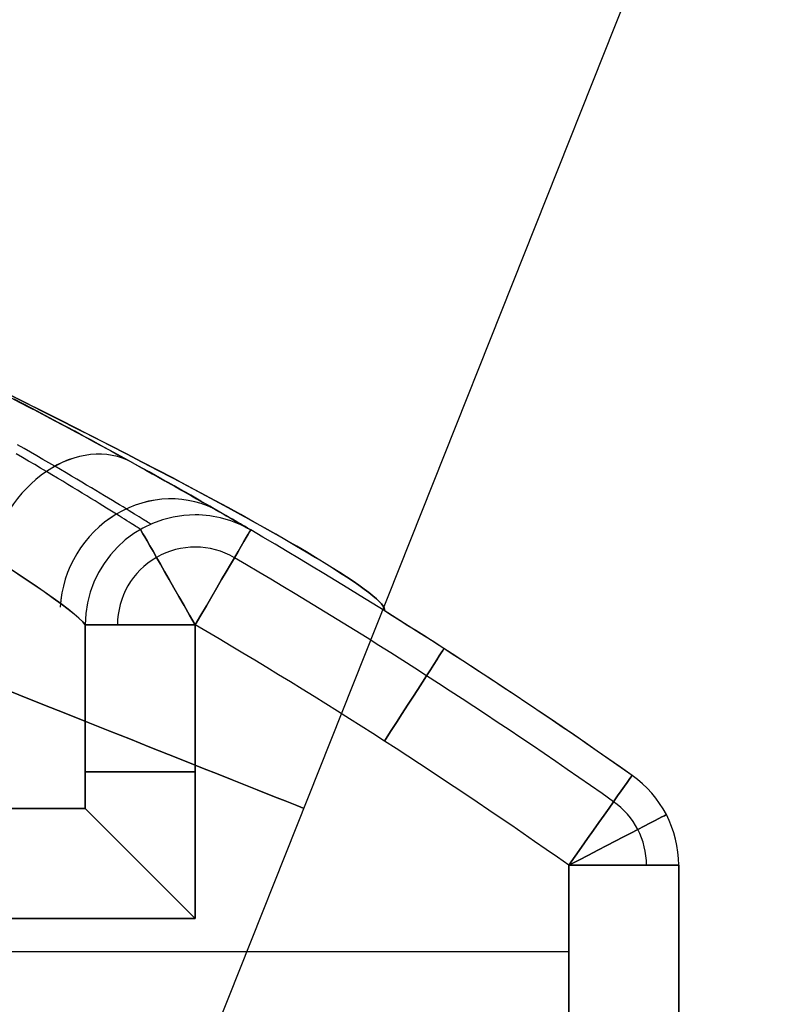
# Model space of a CAD drawing. Extents: x -43.8 to 43.8, y -20 to 37.2.
# Tile 6 of 12: x -32.5 to -29, y 28.6 to 33.1. Entities that reach past the tile are written whole.
import ezdxf

# ---------------------------------------------------------------- set-up
doc = ezdxf.new("R2010")
doc.units = 0
doc.layers.add('DEFAULT', color=7, linetype='CONTINUOUS')

msp = doc.modelspace()

# ---------------------------------------------------------------- linework, layer by layer
at = {"layer": 'DEFAULT'}
for p, q in [((-29.0374, 35.0759, 25.255), (-33.4744, 23.9263, 25.255)), ((-32.6304, 31.3904, 32.0178), (-32.5474, 31.3473, 32.0817)), ((-32.4926, 31.3187, 18.3734), (-32.5745, 31.3615, 18.4398)), ((-32.567, 31.3576, 18.4339), (-32.5257, 31.336, 18.4008)), ((-32.5474, 31.3473, 32.0817), (-32.5067, 31.3261, 32.1148)), ((-32.5257, 31.336, 18.4008), (-32.485, 31.3147, 18.367)), ((-32.5067, 31.3261, 32.1148), (-32.4667, 31.3051, 32.1486)), ((-32.4525, 31.2977, 18.339), (-32.4926, 31.3187, 18.3734)), ((-32.485, 31.3147, 18.367), (-32.4449, 31.2937, 18.3324)), ((-32.4667, 31.3051, 32.1486), (-32.4274, 31.2844, 32.1832)), ((-32.413, 31.2768, 18.3039), (-32.4525, 31.2977, 18.339)), ((-32.4449, 31.2937, 18.3324), (-32.4054, 31.2728, 18.297)), ((-32.4274, 31.2844, 32.1832), (-32.3886, 31.2639, 32.2185)), ((-32.374, 31.2561, 18.2679), (-32.413, 31.2768, 18.3039)), ((-32.4054, 31.2728, 18.297), (-32.3666, 31.2522, 18.2609)), ((-32.3886, 31.2639, 32.2185), (-32.3505, 31.2436, 32.2545)), ((-32.3357, 31.2357, 18.2311), (-32.374, 31.2561, 18.2679)), ((-32.3666, 31.2522, 18.2609), (-32.3285, 31.2319, 18.224)), ((-32.3505, 31.2436, 32.2545), (-32.313, 31.2236, 32.2914)), ((-32.298, 31.2156, 18.1935), (-32.3357, 31.2357, 18.2311)), ((-32.3285, 31.2319, 18.224), (-32.291, 31.2119, 18.1864)), ((-32.313, 31.2236, 32.2914), (-32.2762, 31.2039, 32.3289)), ((-32.2611, 31.1958, 18.1553), (-32.298, 31.2156, 18.1935)), ((-32.291, 31.2119, 18.1864), (-32.2542, 31.1921, 18.148)), ((-32.2762, 31.2039, 32.3289), (-32.24, 31.1844, 32.3672)), ((-32.2249, 31.1763, 18.1163), (-32.2611, 31.1958, 18.1553)), ((-32.2542, 31.1921, 18.148), (-32.2181, 31.1726, 18.1088)), ((-32.24, 31.1844, 32.3672), (-32.2045, 31.1653, 32.4063)), ((-32.1894, 31.1571, 18.0767), (-32.2249, 31.1763, 18.1163)), ((-32.2181, 31.1726, 18.1088), (-32.1826, 31.1534, 18.0688)), ((-32.2045, 31.1653, 32.4063), (-32.1697, 31.1464, 32.4461)), ((-32.5284, 31.1375, 17.8236), (-32.5582, 31.1545, 17.8585)), ((-32.4992, 31.1207, 17.7881), (-32.5284, 31.1375, 17.8236)), ((-32.4706, 31.1043, 17.7521), (-32.4992, 31.1207, 17.7881)), ((-32.1546, 31.1382, 18.0362), (-32.1894, 31.1571, 18.0767)), ((-32.1826, 31.1534, 18.0688), (-32.1478, 31.1345, 18.0281)), ((-32.1697, 31.1464, 32.4461), (-32.1355, 31.1277, 32.4867)), ((-32.1205, 31.1196, 17.995), (-32.1546, 31.1382, 18.0362)), ((-32.1478, 31.1345, 18.0281), (-32.1137, 31.1159, 17.9867)), ((-32.1355, 31.1277, 32.4867), (-32.102, 31.1094, 32.528)), ((-32.087, 31.1012, 17.953), (-32.1205, 31.1196, 17.995)), ((-32.1137, 31.1159, 17.9867), (-32.0803, 31.0976, 17.9444)), ((-32.5359, 31.097, 32.7319), (-32.5646, 31.1138, 32.6969)), ((-32.5078, 31.0805, 32.7676), (-32.5359, 31.097, 32.7319)), ((-32.4803, 31.0644, 32.8038), (-32.5078, 31.0805, 32.7676)), ((-32.4426, 31.0881, 17.7154), (-32.4706, 31.1043, 17.7521)), ((-32.4153, 31.0722, 17.6783), (-32.4426, 31.0881, 17.7154)), ((-32.3886, 31.0567, 17.6405), (-32.4153, 31.0722, 17.6783)), ((-32.102, 31.1094, 32.528), (-32.0692, 31.0914, 32.5701)), ((-32.0542, 31.0832, 17.9102), (-32.087, 31.1012, 17.953)), ((-32.0803, 31.0976, 17.9444), (-32.0476, 31.0796, 17.9014)), ((-32.0692, 31.0914, 32.5701), (-32.037, 31.0738, 32.6129)), ((-32.0221, 31.0655, 17.8667), (-32.0542, 31.0832, 17.9102)), ((-32.0476, 31.0796, 17.9014), (-32.0157, 31.062, 17.8577)), ((-32.037, 31.0738, 32.6129), (-32.0057, 31.0564, 32.6564)), ((-32.4534, 31.0485, 32.8406), (-32.4803, 31.0644, 32.8038)), ((-32.4272, 31.033, 32.8779), (-32.4534, 31.0485, 32.8406)), ((-32.4017, 31.0178, 32.9157), (-32.4272, 31.033, 32.8779)), ((-32.3626, 31.0415, 17.6023), (-32.3886, 31.0567, 17.6405)), ((-32.3374, 31.0267, 17.5636), (-32.3626, 31.0415, 17.6023)), ((-32.3129, 31.0122, 17.5245), (-32.3374, 31.0267, 17.5636)), ((-31.9908, 31.0482, 17.8224), (-32.0221, 31.0655, 17.8667)), ((-32.0157, 31.062, 17.8577), (-31.9846, 31.0447, 17.8134)), ((-32.0057, 31.0564, 32.6564), (-31.9751, 31.0395, 32.7004)), ((-31.9602, 31.0312, 17.7775), (-31.9908, 31.0482, 17.8224)), ((-31.9846, 31.0447, 17.8134), (-31.9543, 31.0279, 17.7684)), ((-31.9751, 31.0395, 32.7004), (-31.9454, 31.023, 32.7451)), ((-31.9305, 31.0147, 17.7318), (-31.9602, 31.0312, 17.7775)), ((-31.9543, 31.0279, 17.7684), (-31.9248, 31.0115, 17.7229)), ((-32.3769, 31.0029, 32.9539), (-32.4017, 31.0178, 32.9157)), ((-32.3528, 30.9885, 32.9925), (-32.3769, 31.0029, 32.9539)), ((-32.3295, 30.9744, 33.0316), (-32.3528, 30.9885, 32.9925)), ((-32.2891, 30.9982, 17.485), (-32.3129, 31.0122, 17.5245)), ((-32.2661, 30.9845, 17.4451), (-32.2891, 30.9982, 17.485)), ((-32.2439, 30.9713, 17.4048), (-32.2661, 30.9845, 17.4451)), ((-31.9454, 31.023, 32.7451), (-31.9165, 31.0068, 32.7904)), ((-31.9016, 30.9985, 17.6856), (-31.9305, 31.0147, 17.7318)), ((-31.9248, 31.0115, 17.7229), (-31.8962, 30.9955, 17.6767)), ((-31.9165, 31.0068, 32.7904), (-31.8884, 30.9912, 32.8363)), ((-31.8736, 30.9828, 17.6386), (-31.9016, 30.9985, 17.6856)), ((-31.8962, 30.9955, 17.6767), (-31.8685, 30.98, 17.6299)), ((-31.8884, 30.9912, 32.8363), (-31.8613, 30.9759, 32.8827)), ((-31.8464, 30.9675, 17.5909), (-31.8736, 30.9828, 17.6386)), ((-32.307, 30.9608, 33.071), (-32.3295, 30.9744, 33.0316)), ((-32.2851, 30.9476, 33.1108), (-32.307, 30.9608, 33.071)), ((-32.264, 30.9347, 33.1511), (-32.2851, 30.9476, 33.1108)), ((-32.2224, 30.9585, 17.364), (-32.2439, 30.9713, 17.4048)), ((-32.2017, 30.9461, 17.3229), (-32.2224, 30.9585, 17.364)), ((-32.1818, 30.9341, 17.2813), (-32.2017, 30.9461, 17.3229)), ((-31.8685, 30.98, 17.6299), (-31.8417, 30.9649, 17.5825)), ((-31.8613, 30.9759, 32.8827), (-31.835, 30.9611, 32.9298)), ((-31.8201, 30.9527, 17.5426), (-31.8464, 30.9675, 17.5909)), ((-31.8417, 30.9649, 17.5825), (-31.8158, 30.9503, 17.5345)), ((-31.835, 30.9611, 32.9298), (-31.8096, 30.9468, 32.9774)), ((-31.7948, 30.9384, 17.4938), (-31.8201, 30.9527, 17.5426)), ((-31.8158, 30.9503, 17.5345), (-31.7908, 30.9361, 17.4859)), ((-31.8096, 30.9468, 32.9774), (-31.7851, 30.9329, 33.0256)), ((-31.7704, 30.9246, 17.4445), (-31.7948, 30.9384, 17.4938)), ((-32.2437, 30.9223, 33.1917), (-32.264, 30.9347, 33.1511)), ((-32.2242, 30.9104, 33.2328), (-32.2437, 30.9223, 33.1917)), ((-32.2054, 30.8988, 33.2742), (-32.2242, 30.9104, 33.2328)), ((-32.1873, 30.8877, 33.316), (-32.2054, 30.8988, 33.2742)), ((-32.1626, 30.9226, 17.2393), (-32.1818, 30.9341, 17.2813)), ((-32.1442, 30.9115, 17.197), (-32.1626, 30.9226, 17.2393)), ((-32.1266, 30.9008, 17.1542), (-32.1442, 30.9115, 17.197)), ((-32.1098, 30.8906, 17.1111), (-32.1266, 30.9008, 17.1542)), ((-31.7908, 30.9361, 17.4859), (-31.7668, 30.9225, 17.4368)), ((-31.7851, 30.9329, 33.0256), (-31.7615, 30.9195, 33.0744)), ((-31.7471, 30.9113, 17.3947), (-31.7704, 30.9246, 17.4445)), ((-31.7668, 30.9225, 17.4368), (-31.7436, 30.9093, 17.387)), ((-31.7615, 30.9195, 33.0744), (-31.7388, 30.9066, 33.1238)), ((-31.7247, 30.8985, 17.3443), (-31.7471, 30.9113, 17.3947)), ((-31.7436, 30.9093, 17.387), (-31.7215, 30.8967, 17.3367)), ((-31.7388, 30.9066, 33.1238), (-31.717, 30.8941, 33.1737)), ((-31.7033, 30.8863, 17.2935), (-31.7247, 30.8985, 17.3443)), ((-31.7215, 30.8967, 17.3367), (-31.7002, 30.8845, 17.2858)), ((-31.717, 30.8941, 33.1737), (-31.6962, 30.8822, 33.2242)), ((-32.1701, 30.877, 33.3582), (-32.1873, 30.8877, 33.316)), ((-32.1536, 30.8668, 33.4008), (-32.1701, 30.877, 33.3582)), ((-32.1379, 30.8571, 33.4438), (-32.1536, 30.8668, 33.4008)), ((-32.123, 30.8478, 33.4871), (-32.1379, 30.8571, 33.4438)), ((-32.1088, 30.839, 33.5308), (-32.123, 30.8478, 33.4871)), ((-32.0938, 30.8808, 17.0676), (-32.1098, 30.8906, 17.1111)), ((-32.0785, 30.8715, 17.0237), (-32.0938, 30.8808, 17.0676)), ((-32.0641, 30.8627, 16.9794), (-32.0785, 30.8715, 17.0237)), ((-32.0505, 30.8544, 16.9349), (-32.0641, 30.8627, 16.9794)), ((-32.0378, 30.8466, 16.8902), (-32.0505, 30.8544, 16.9349)), ((-31.6829, 30.8746, 17.242), (-31.7033, 30.8863, 17.2935)), ((-31.7002, 30.8845, 17.2858), (-31.6799, 30.8729, 17.2343)), ((-31.6962, 30.8822, 33.2242), (-31.6763, 30.8708, 33.2753)), ((-31.6634, 30.8634, 17.1899), (-31.6829, 30.8746, 17.242)), ((-31.6799, 30.8729, 17.2343), (-31.6606, 30.8618, 17.1822)), ((-31.6763, 30.8708, 33.2753), (-31.6573, 30.8599, 33.3269)), ((-31.6448, 30.8527, 17.1372), (-31.6634, 30.8634, 17.1899)), ((-31.6606, 30.8618, 17.1822), (-31.6422, 30.8513, 17.1296)), ((-31.6573, 30.8599, 33.3269), (-31.6393, 30.8496, 33.3791)), ((-31.6273, 30.8426, 17.084), (-31.6448, 30.8527, 17.1372)), ((-31.6422, 30.8513, 17.1296), (-31.6249, 30.8413, 17.0765)), ((-31.6393, 30.8496, 33.3791), (-31.6223, 30.8398, 33.4317)), ((-32.0955, 30.8306, 33.5747), (-32.1088, 30.839, 33.5308)), ((-32.083, 30.8228, 33.6188), (-32.0955, 30.8306, 33.5747)), ((-32.0714, 30.8155, 33.663), (-32.083, 30.8228, 33.6188)), ((-32.0606, 30.8088, 33.7073), (-32.0714, 30.8155, 33.663)), ((-32.0507, 30.8025, 33.7518), (-32.0606, 30.8088, 33.7073)), ((-32.0417, 30.7968, 33.7965), (-32.0507, 30.8025, 33.7518)), ((-32.0259, 30.8393, 16.8454), (-32.0378, 30.8466, 16.8902)), ((-32.015, 30.8325, 16.8004), (-32.0259, 30.8393, 16.8454)), ((-32.0048, 30.8263, 16.7553), (-32.015, 30.8325, 16.8004)), ((-31.9956, 30.8206, 16.71), (-32.0048, 30.8263, 16.7553)), ((-31.9872, 30.8154, 16.6646), (-31.9956, 30.8206, 16.71)), ((-31.9798, 30.8108, 16.6191), (-31.9872, 30.8154, 16.6646)), ((-31.9732, 30.8067, 16.5734), (-31.9798, 30.8108, 16.6191)), ((-31.9674, 30.8031, 16.5276), (-31.9732, 30.8067, 16.5734)), ((-31.9626, 30.8001, 16.4816), (-31.9674, 30.8031, 16.5276)), ((-31.75, 30.8357, 36.25), (-31.75, 30.8357, 34.25)), ((-31.75, 30.8357, 16.25), (-31.75, 30.8357, 14.25)), ((-31.6107, 30.8331, 17.0303), (-31.6273, 30.8426, 17.084)), ((-31.6249, 30.8413, 17.0765), (-31.6086, 30.8319, 17.0232)), ((-31.6223, 30.8398, 33.4317), (-31.6064, 30.8306, 33.4846)), ((-31.5953, 30.8241, 16.9762), (-31.6107, 30.8331, 17.0303)), ((-31.6086, 30.8319, 17.0232), (-31.5934, 30.8231, 16.9695)), ((-31.6064, 30.8306, 33.4846), (-31.5915, 30.8219, 33.5377)), ((-31.5809, 30.8158, 16.9218), (-31.5953, 30.8241, 16.9762)), ((-31.5934, 30.8231, 16.9695), (-31.5793, 30.8149, 16.9156)), ((-31.5915, 30.8219, 33.5377), (-31.5776, 30.8139, 33.5911)), ((-31.5676, 30.8081, 16.867), (-31.5809, 30.8158, 16.9218)), ((-31.5793, 30.8149, 16.9156), (-31.5663, 30.8074, 16.8613)), ((-31.5776, 30.8139, 33.5911), (-31.5649, 30.8066, 33.6448)), ((-31.5555, 30.8011, 16.8118), (-31.5676, 30.8081, 16.867)), ((-31.5663, 30.8074, 16.8613), (-31.5544, 30.8005, 16.8069)), ((-31.5649, 30.8066, 33.6448), (-31.5533, 30.7998, 33.6988)), ((-32.0335, 30.7916, 33.8412), (-32.0417, 30.7968, 33.7965)), ((-32.0262, 30.787, 33.8861), (-32.0335, 30.7916, 33.8412)), ((-32.0197, 30.7829, 33.9312), (-32.0262, 30.787, 33.8861)), ((-32.0141, 30.7794, 33.9764), (-32.0197, 30.7829, 33.9312)), ((-32.0094, 30.7763, 34.0217), (-32.0141, 30.7794, 33.9764)), ((-32.0055, 30.7739, 34.0671), (-32.0094, 30.7763, 34.0217)), ((-32.0025, 30.772, 34.1126), (-32.0055, 30.7739, 34.0671)), ((-32.0003, 30.7706, 34.1583), (-32.0025, 30.772, 34.1126)), ((-31.9991, 30.7698, 34.2041), (-32.0003, 30.7706, 34.1583)), ((-31.9986, 30.7695, 34.25), (-31.9991, 30.7698, 34.2041)), ((-31.9586, 30.7976, 16.4355), (-31.9626, 30.8001, 16.4816)), ((-31.9556, 30.7957, 16.3893), (-31.9586, 30.7976, 16.4355)), ((-31.9534, 30.7943, 16.343), (-31.9556, 30.7957, 16.3893)), ((-31.952, 30.7935, 16.2966), (-31.9534, 30.7943, 16.343)), ((-31.9516, 30.7932, 16.25), (-31.952, 30.7935, 16.2966)), ((-31.5444, 30.7946, 16.7563), (-31.5555, 30.8011, 16.8118)), ((-31.5544, 30.8005, 16.8069), (-31.5436, 30.7942, 16.7521)), ((-31.5533, 30.7998, 33.6988), (-31.5427, 30.7937, 33.7529)), ((-31.5345, 30.7889, 16.7004), (-31.5444, 30.7946, 16.7563)), ((-31.5436, 30.7942, 16.7521), (-31.534, 30.7886, 16.6972)), ((-31.5427, 30.7937, 33.7529), (-31.5332, 30.7881, 33.8073)), ((-31.5258, 30.7838, 16.6444), (-31.5345, 30.7889, 16.7004)), ((-31.534, 30.7886, 16.6972), (-31.5254, 30.7836, 16.642)), ((-31.5332, 30.7881, 33.8073), (-31.5249, 30.7833, 33.862)), ((-31.5183, 30.7794, 16.5884), (-31.5258, 30.7838, 16.6444)), ((-31.5254, 30.7836, 16.642), (-31.518, 30.7793, 16.5866)), ((-31.5249, 30.7833, 33.862), (-31.5176, 30.779, 33.9168)), ((-31.5119, 30.7757, 16.5324), (-31.5183, 30.7794, 16.5884)), ((-31.518, 30.7793, 16.5866), (-31.5118, 30.7756, 16.531)), ((-31.5176, 30.779, 33.9168), (-31.5115, 30.7755, 33.9719)), ((-31.5067, 30.7726, 16.4763), (-31.5119, 30.7757, 16.5324)), ((-31.5118, 30.7756, 16.531), (-31.5067, 30.7726, 16.4751)), ((-31.5115, 30.7755, 33.9719), (-31.5065, 30.7725, 34.0272)), ((-31.5027, 30.7703, 16.42), (-31.5067, 30.7726, 16.4763)), ((-31.5067, 30.7726, 16.4751), (-31.5027, 30.7703, 16.4191)), ((-31.5065, 30.7725, 34.0272), (-31.5026, 30.7702, 34.0826)), ((-31.4998, 30.7686, 16.3636), (-31.5027, 30.7703, 16.42)), ((-31.5027, 30.7703, 16.4191), (-31.4998, 30.7686, 16.3629)), ((-31.5026, 30.7702, 34.0826), (-31.4998, 30.7686, 34.1382)), ((-31.4981, 30.7676, 16.3069), (-31.4998, 30.7686, 16.3636)), ((-31.4998, 30.7686, 34.1382), (-31.4981, 30.7676, 34.194)), ((-31.4998, 30.7686, 16.3629), (-31.4981, 30.7676, 16.3065)), ((-31.4975, 30.7673, 16.25), (-31.4981, 30.7676, 16.3069)), ((-31.4981, 30.7676, 34.194), (-31.4975, 30.7673, 34.25)), ((-31.4981, 30.7676, 16.3065), (-31.4975, 30.7673, 16.25)), ((-31.4975, 30.7673, 14.25), (-31.4975, 30.7673, 16.25)), ((-31.4975, 30.7673, 34.25), (-31.4975, 30.7673, 36.25)), ((-32.25, 30.3357, 34.25), (-32.25, 30.3357, 36.25)), ((-32.25, 30.3357, 14.25), (-32.25, 30.3357, 16.25)), ((-32.25, 29.5, 16.25), (-32.25, 30.3357, 16.25)), ((-32.25, 30.3357, 36.25), (-32.25, 29.5, 36.25)), ((-32.25, 30.3357, 34.25), (-32.25, 29.5, 34.25)), ((-32.25, 29.5, 14.25), (-32.25, 30.3357, 14.25)), ((-32.25, 29.5, 35.25), (-32.25, 30.3357, 35.25)), ((-32.25, 29.5, 15.25), (-32.25, 30.3357, 15.25)), ((-31.75, 29, 36.75), (-31.75, 30.3357, 36.75)), ((-31.75, 30.3357, 13.75), (-31.75, 29, 13.75)), ((-32.25, 29.9178, 36.25), (-32.25, 29.9178, 34.25)), ((-32.25, 29.9178, 16.25), (-32.25, 29.9178, 14.25)), ((-29.762, 29.6511, 36.25), (-29.762, 29.6511, 14.25)), ((-32.25, 29.5, 36.25), (-36.85, 29.5, 36.25)), ((-36.85, 29.5, 14.25), (-32.25, 29.5, 14.25)), ((-33.3089, 29.5, 34.1), (-32.2549, 29.5, 34.1)), ((-33.3089, 29.5, 16.4), (-32.2549, 29.5, 16.4)), ((-32.25, 29.5, 36.25), (-32.25, 29.5, 34.25)), ((-32.25, 29.5, 16.25), (-32.25, 29.5, 14.25)), ((-30.05, 29.2423, 36.75), (-30.05, 25.2, 36.75)), ((-30.05, 25.2, 13.75), (-30.05, 29.2423, 13.75)), ((-29.55, 25.2, 36.25), (-29.55, 29.2423, 36.25)), ((-29.55, 29.2423, 14.25), (-29.55, 25.2, 14.25)), ((-29.55, 29.2423, 36.25), (-29.55, 29.2423, 14.25)), ((-29.55, 25.2, 25.25), (-29.55, 29.2423, 25.25)), ((-37.35, 29, 36.75), (-31.75, 29, 36.75)), ((-31.75, 29, 13.75), (-37.35, 29, 13.75)), ((-41.9167, 28.85, 36.75), (-30.05, 28.85, 36.75)), ((-41.9167, 28.85, 13.75), (-30.05, 28.85, 13.75))]:
    msp.add_line(p, q, dxfattribs=at)
at = {"layer": 'DEFAULT', "extrusion": (0.424716, 0.903373, -0.059442)}
msp.add_arc((43.7887, 26.0637, 12.842), 2.9009, 359.8927, 180.0845, dxfattribs=at)
at = {"layer": 'DEFAULT', "extrusion": (0.424694, 0.903382, 0.059465)}
msp.add_arc((43.7883, 24.3465, 15.8453), 2.9009, 179.9152, 0.062, dxfattribs=at)
at = {"layer": 'DEFAULT', "extrusion": (0.482541, 0.874441, -0.050067)}
msp.add_arc((45.4658, 16.4962, 10.1512), 2.5886, 87.3984, 173.7225, dxfattribs=at)
at = {"layer": 'DEFAULT', "extrusion": (0.482673, 0.874378, 0.049903)}
msp.add_arc((45.4668, 33.9421, 12.6678), 2.5879, 186.264, 272.6163, dxfattribs=at)
at = {"layer": 'DEFAULT', "extrusion": (0.369747, 0.929133, 7.10543e-15)}
msp.add_arc((42.8488, 25.255, 15.8537), 2.9, 180, 360, dxfattribs=at)
at = {"layer": 'DEFAULT', "extrusion": (0.369747, 0.929133, 3.55271e-15)}
msp.add_arc((42.8488, 25.255, 15.8537), 2.9, 360, 180, dxfattribs=at)
at = {"layer": 'DEFAULT', "extrusion": (0.556478, -0.306862, 0.772119)}
msp.add_arc((11.2406, 53.9717, -2.1823), 0.5, 359.9998, 113.0628, dxfattribs=at)
at = {"layer": 'DEFAULT', "extrusion": (-0.556478, 0.306862, 0.772119)}
msp.add_arc((-11.2406, -21.88, 41.1743), 0.5, 179.9999, 293.0634, dxfattribs=at)
at = {"layer": 'DEFAULT', "extrusion": (0.30616, -0.176363, 0.935501)}
msp.add_arc((10.4387, 51.8467, 16.0988), 0.5, 359.9999, 118.3198, dxfattribs=at)
at = {"layer": 'DEFAULT', "extrusion": (-0.30616, 0.176363, 0.935501)}
msp.add_arc((-10.4387, -34.0038, 31.144), 0.5, 180, 298.3201, dxfattribs=at)
at = {"layer": 'DEFAULT'}
for centre, radius, start, end in [((-31.75, 30.3357, 36.25), 0.5, 90, 180), ((-31.75, 30.3357, 34.25), 0.5, 90, 180), ((-31.75, 30.3357, 16.25), 0.5, 90, 180), ((-31.75, 30.3357, 14.25), 0.5, 90, 180), ((-31.75, 30.3357, 35.25), 0.5, 90, 180), ((-31.75, 30.3357, 15.25), 0.5, 90, 180), ((-31.75, 30.3357, 14.25), 0.5, 59.6718, 90), ((-31.75, 30.3357, 36.25), 0.5, 59.6718, 90), ((-31.75, 30.3357, 34.25), 0.5, 59.6718, 90), ((-31.75, 30.3357, 16.25), 0.5, 59.6718, 90), ((-31.75, 30.3357, 15.25), 0.5, 59.6718, 90), ((-31.75, 30.3357, 35.25), 0.5, 59.6718, 90), ((-43.8417, 9.6667, 14.25), 24.4461, 54.83411, 59.67177), ((-43.8417, 9.6667, 36.25), 24.4461, 54.83411, 59.67177), ((-31.75, 30.3357, 36.6036), 0.3536, 59.6718, 180), ((-31.75, 30.3357, 13.8964), 0.3536, 59.6718, 180), ((-43.8417, 9.6667, 36.6036), 24.2997, 54.83411, 59.67177), ((-43.8417, 9.6667, 13.8964), 24.2997, 54.83411, 59.67177), ((-43.8417, 9.6667, 25.25), 24.4461, 54.83411, 58.00544), ((-43.8417, 9.6667, 36.75), 23.9461, 54.83411, 59.67177), ((-43.8417, 9.6667, 13.75), 23.9461, 54.83411, 59.67177), ((-30.05, 29.2423, 36.25), 0.5, 0, 54.8341), ((-30.05, 29.2423, 14.25), 0.5, 0, 54.8341), ((-30.05, 29.2423, 25.25), 0.5, 0, 54.8341), ((-30.05, 29.2423, 36.6036), 0.3536, 360, 54.8341), ((-30.05, 29.2423, 13.8964), 0.3536, 360, 54.8341)]:
    msp.add_arc(centre, radius, start, end, dxfattribs=at)
at = {"layer": 'DEFAULT', "extrusion": (0.867454, 0.497517, -3.77254e-14)}
msp.add_arc((42.111, 36.25, -12.4491), 0.5, 360, 90, dxfattribs=at)
at = {"layer": 'DEFAULT', "extrusion": (0.867454, 0.497517, -2.34528e-16)}
msp.add_arc((42.111, 14.25, -12.4491), 0.5, 270, 0, dxfattribs=at)
at = {"layer": 'DEFAULT', "extrusion": (0.863147, -0.504953, 3.4174e-15)}
msp.add_arc((10.1519, 36.25, -42.723), 0.5, 0, 90, dxfattribs=at)
at = {"layer": 'DEFAULT', "extrusion": (0.863147, -0.504953, -2.78753e-14)}
msp.add_arc((10.1519, 14.25, -42.723), 0.5, 270, 360, dxfattribs=at)
at = {"layer": 'DEFAULT', "extrusion": (-2.17604e-14, 1, 4.2355e-14)}
msp.add_arc((31.75, 36.25, 30.3357), 0.5, 360, 90, dxfattribs=at)
at = {"layer": 'DEFAULT', "extrusion": (9.90319e-14, 1, -7.13318e-14)}
msp.add_arc((31.75, 14.25, 30.3357), 0.5, 270, 0, dxfattribs=at)
at = {"layer": 'DEFAULT', "extrusion": (0.841067, -0.540931, 7.59869e-14)}
msp.add_arc((8.3611, 36.25, -42.1028), 0.5, 0, 90, dxfattribs=at)
at = {"layer": 'DEFAULT', "extrusion": (0.841067, -0.540931, -7.17654e-14)}
msp.add_arc((8.3611, 14.25, -42.1028), 0.5, 270, 0, dxfattribs=at)
at = {"layer": 'DEFAULT', "extrusion": (0, 1, 1.42109e-14)}
msp.add_arc((31.75, 36.25, 29.6678), 0.5, 0, 90, dxfattribs=at)
at = {"layer": 'DEFAULT', "extrusion": (0, 1, 1.06581e-14)}
msp.add_arc((31.75, 14.25, 29.6678), 0.5, 270, 0, dxfattribs=at)
at = {"layer": 'DEFAULT', "extrusion": (0.817488, -0.575946, 1.10664e-13)}
msp.add_arc((6.5981, 36.25, -41.4075), 0.5, 0, 90, dxfattribs=at)
at = {"layer": 'DEFAULT', "extrusion": (0.817488, -0.575946, -3.14669e-13)}
msp.add_arc((6.5981, 14.25, -41.4075), 0.5, 270, 360, dxfattribs=at)
at = {"layer": 'DEFAULT', "extrusion": (-4.44089e-16, 1, 8.99039e-15)}
msp.add_arc((34.55, 34.25, 29.5), 2.3, 180, 0, dxfattribs=at)
at = {"layer": 'DEFAULT', "extrusion": (-1.98875e-15, 1, 7.44573e-15)}
msp.add_arc((34.55, 16.25, 29.5), 2.3, 90, 180, dxfattribs=at)
at = {"layer": 'DEFAULT', "extrusion": (0.707107, 0.707107, 3.30742e-07)}
msp.add_arc((43.0425, 36.1213, -1.9445), 0.6345, 11.7033, 97.7679, dxfattribs=at)
at = {"layer": 'DEFAULT', "extrusion": (0.707107, 0.707107, 3.30739e-07)}
msp.add_arc((43.0425, 14.3787, -1.9445), 0.6345, 262.2321, 348.2967, dxfattribs=at)
at = {"layer": 'DEFAULT', "extrusion": (-0.460464, 0.887678, 3.39395e-14)}
msp.add_arc((13.2097, 36.25, 39.7947), 0.5, 90, 180, dxfattribs=at)
at = {"layer": 'DEFAULT', "extrusion": (-0.460464, 0.887678, 3.91326e-14)}
msp.add_arc((13.2097, 14.25, 39.7947), 0.5, 180, 270, dxfattribs=at)
at = {"layer": 'DEFAULT', "extrusion": (-2.98872e-13, 1, -1.44884e-14)}
msp.add_arc((30.05, 36.25, 29.2423), 0.5, 90, 180, dxfattribs=at)
at = {"layer": 'DEFAULT', "extrusion": (-5.01821e-14, 1, -8.55427e-14)}
msp.add_arc((30.05, 14.25, 29.2423), 0.5, 180, 270, dxfattribs=at)

doc.saveas('drawing.dxf')
